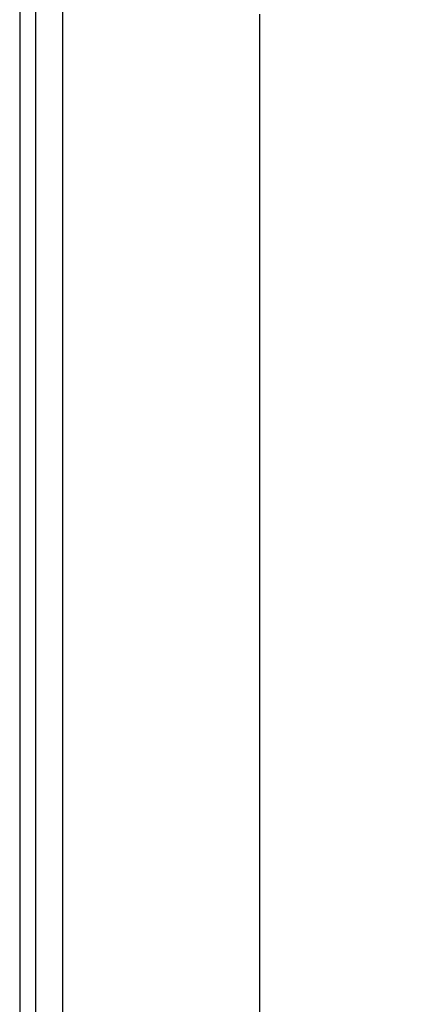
# Model space of a CAD drawing. Header units: inches. Extents: x 1399 to 7113, y 2289 to 6261.
# Tile 71 of 76: x 6816 to 7113, y 3618 to 4368. Entities that reach past the tile are written whole.
import ezdxf

# ---------------------------------------------------------------- set-up
doc = ezdxf.new("R2010")
doc.units = ezdxf.units.IN
doc.header["$MEASUREMENT"] = 0
doc.styles.get("Standard").update_dxf_attribs({"font": 'ARIALN.TTF'})
doc.dimstyles.get("Standard").update_dxf_attribs({"dimtxt": 25, "dimasz": 20, "dimexe": 5, "dimexo": 5, "dimgap": 10, "dimtad": 0, "dimtih": 1, "dimtoh": 1, "dimzin": 0, "dimdsep": 46, "dimtxsty": 'Standard', "dimcen": 10, "dimadec": 0, "dimazin": 0, "dimtfac": 1, "dimtofl": 0, "dimtmove": 0, "dimatfit": 3, "dimfxl": 1, "dimtolj": 1, "dimtzin": 0, "dimarcsym": 0})

# ---------------------------------------------------------------- blocks, each defined once
blk = doc.blocks.new('ENCL_SIDE')
for p, q in [((279.45, 2092.25), (279.45, 132.25)), ((299.95, 2092.25), (299.95, 132.25)), ((267.81, 168.75), (267.81, 2058.75)), ((299.95, 1102.75), (299.95, 1096.75))]:
    blk.add_line(p, q)
blk = doc.blocks.new('*D59')
at = {"color": 0, "linetype": 'Continuous', "lineweight": -2, "transparency": 16777216}
for p, q in [((6794.4, 5325.99), (7003.57, 5325.99)), ((6998.57, 5305.99), (6998.57, 4424.03)), ((6998.57, 2956.79), (6998.57, 4371.99)), ((6836.73, 2936.79), (7003.57, 2936.79))]:
    blk.add_line(p, q, dxfattribs=at)
at = {"color": 0, "linetype": 'Continuous', "transparency": 16777216}
for points in [[(6995.24, 5305.99), (7001.9, 5305.99), (6998.57, 5325.99)], [(6995.24, 2956.79), (7001.9, 2956.79), (6998.57, 2936.79)]]:
    blk.add_solid(points, dxfattribs=at)
at = {"layer": 'DEFPOINTS', "color": 0, "linetype": 'Continuous', "transparency": 16777216}
for p in [(6789.4, 5325.99), (6998.57, 5325.99), (6831.73, 2936.79)]:
    blk.add_point(p, dxfattribs=at)
at = {"color": 0, "linetype": 'Continuous', "transparency": 16777216, "insert": (6998.57, 4398.01), "char_height": 25, "attachment_point": 5}
blk.add_mtext('\\A1;2389.20 [94.1"]', dxfattribs=at)

msp = doc.modelspace()

# ---------------------------------------------------------------- block references
msp.add_blockref('ENCL_SIDE', (6548.735, 2939.541))

# ---------------------------------------------------------------- dimensions: what is measured, and where the dimension line sits
at = {"linetype": 'Continuous'}
dim = msp.add_linear_dim(base=(6998.57, 5325.993), p1=(6831.735, 2936.791), p2=(6789.397, 5325.993), angle=90, dimstyle='Standard', dxfattribs=at)
dim.commit()
dim.dimension.update_dxf_attribs({"geometry": '*D59', "text_midpoint": (6998.57, 4398.01), "dimtype": 160})

doc.saveas('drawing.dxf')
